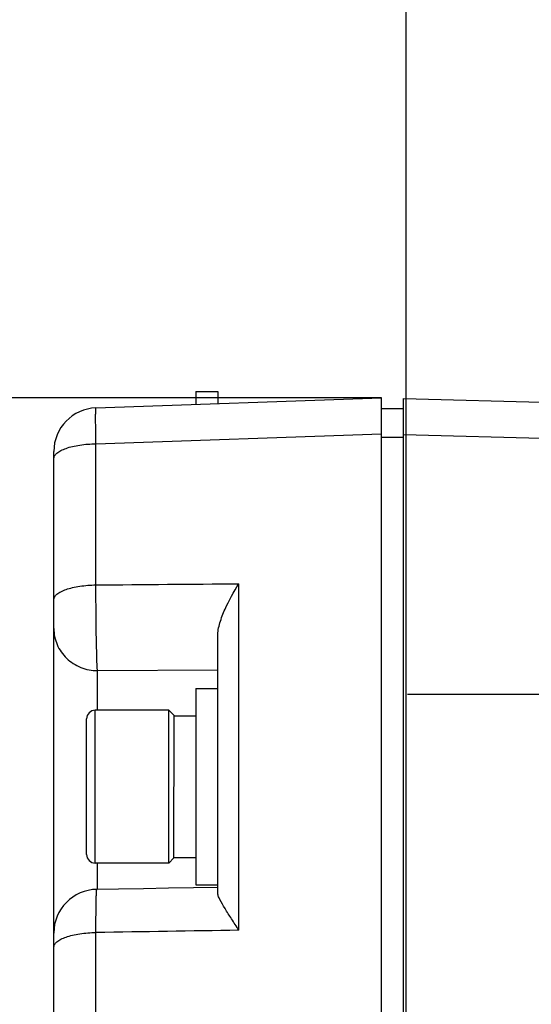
# Model space of a CAD drawing. Header units: millimetres. Extents: x 0 to 420, y 0 to 297.
# Tile 87 of 126: x 217 to 224, y 216 to 230. Entities that reach past the tile are written whole.
import ezdxf

# ---------------------------------------------------------------- set-up
doc = ezdxf.new("R2010")
doc.units = ezdxf.units.MM
doc.header["$LTSCALE"] = 23.1
doc.layers.get('0').update_dxf_attribs({"linetype": 'CONTINUOUS'})
doc.layers.add('03___PRT_ALL_CURVES', color=7, linetype='CONTINUOUS')
doc.layers.add('DIM_PILOTEES', color=7, linetype='CONTINUOUS')
doc.styles.get("Standard").update_dxf_attribs({"font": 'txt', "width": 0.7})
doc.dimstyles.new('DIMSTYLE_3', dxfattribs={"dimtxt": 2.5, "dimasz": 3.5, "dimexe": 2, "dimexo": 0, "dimtad": 1, "dimlfac": 3.333333, "dimdsep": 46, "dimtxsty": 'Standard', "dimblk": '_FILLED', "dimblk1": '_FILLED', "dimblk2": '_FILLED', "dimcen": 0.09, "dimazin": 2, "dimtp": 0.5, "dimtm": 0.5, "dimtfac": 1, "dimtofl": 0, "dimtmove": 0, "dimatfit": 3, "dimldrblk": '_FILLED', "dimfxl": 0, "dimtolj": 1, "dimarcsym": 0})
doc.dimstyles.new('DIMSTYLE_6', dxfattribs={"dimtxt": 2.5, "dimasz": 3.5, "dimexe": 2, "dimexo": 0, "dimtad": 1, "dimdec": 0, "dimlfac": 3.333333, "dimdsep": 46, "dimtxsty": 'Standard', "dimblk": '_FILLED', "dimblk1": '_FILLED', "dimblk2": '_FILLED', "dimcen": 0.09, "dimazin": 2, "dimtp": 0.3, "dimtm": 0.3, "dimtfac": 1, "dimtdec": 0, "dimtofl": 0, "dimtmove": 0, "dimatfit": 3, "dimldrblk": '_FILLED', "dimfxl": 0, "dimtolj": 1, "dimarcsym": 0})

# ---------------------------------------------------------------- blocks, each defined once
blk = doc.blocks.new('_FILLED')
at = {"color": 0, "linetype": 'ByBlock'}
blk.add_solid([(0, 0), (-1, 0.1429), (-1, -0.1429)], dxfattribs=at)
blk = doc.blocks.new('*D11')
at = {"layer": 'DIM_PILOTEES', "color": 2, "linetype": 'Continuous'}
for p, q in [((222.123, 209.546), (222.123, 271.014)), ((251.246, 228.896), (251.246, 271.014)), ((222.123, 269.014), (236.684, 269.014)), ((251.246, 269.014), (236.684, 269.014))]:
    blk.add_line(p, q, dxfattribs=at)
at = {"layer": 'DIM_PILOTEES', "color": 2, "linetype": 'Continuous', "xscale": 3.5, "yscale": 3.5, "zscale": 3.5, "rotation": 180}
blk.add_blockref('_FILLED', (222.123, 269.014), dxfattribs=at)
at = {"layer": 'DIM_PILOTEES', "color": 2, "linetype": 'Continuous', "xscale": 3.5, "yscale": 3.5, "zscale": 3.5}
blk.add_blockref('_FILLED', (251.246, 269.014), dxfattribs=at)
at = {"layer": 'DIM_PILOTEES', "color": 2, "linetype": 'Continuous', "insert": (236.684, 272.139), "char_height": 2.5, "width": 5.89286, "attachment_point": 2, "line_spacing_factor": 0.9}
blk.add_mtext('{\\ftxt;\\W0.0001;\\H0.0001;\\~}{\\ftxt;\\W1.5714285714;\\H2.5; }{\\ftxt;\\W0.0001;\\H0.0001;\\~}', dxfattribs=at)
blk = doc.blocks.new('*D12')
at = {"layer": 'DIM_PILOTEES', "color": 2, "linetype": 'Continuous'}
for p, q in [((221.786, 224.772), (201.062, 224.772)), ((203.062, 224.772), (203.062, 199.797)), ((203.062, 174.822), (203.062, 199.797)), ((221.785, 174.822), (201.062, 174.822))]:
    blk.add_line(p, q, dxfattribs=at)
at = {"layer": 'DIM_PILOTEES', "color": 2, "linetype": 'Continuous', "xscale": 3.5, "yscale": 3.5, "zscale": 3.5}
for p, rotation in [((203.062, 224.772), 90), ((203.062, 174.822), 270)]:
    blk.add_blockref('_FILLED', p, dxfattribs=dict(at, rotation=rotation))
at = {"layer": 'DIM_PILOTEES', "color": 2, "linetype": 'Continuous', "insert": (199.937, 199.797), "char_height": 2.5, "width": 12.85714, "attachment_point": 2, "rotation": 90, "line_spacing_factor": 0.9}
blk.add_mtext('{\\ftxt;\\W0.0001;\\H0.0001;\\~}{\\ftxt;\\W3.4285714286;\\H2.5; }{\\ftxt;\\W0.0001;\\H0.0001;\\~}', dxfattribs=at)

msp = doc.modelspace()

# ---------------------------------------------------------------- linework, layer by layer
at = {"color": 7, "linetype": 'Continuous'}
for p, q in [((219.2359, 224.8619), (219.2359, 224.6829)), ((219.2359, 224.8619), (219.5359, 224.8619)), ((219.5359, 224.8619), (219.5359, 224.6934)), ((217.865, 224.635), (221.7859, 224.7719)), ((221.7851, 174.8219), (221.7859, 224.7719)), ((222.0851, 174.8287), (222.0859, 224.763)), ((222.0859, 224.763), (228.3952, 224.5977)), ((222.0859, 224.6208), (221.7859, 224.6208)), ((217.865, 224.1418), (221.7859, 224.2787)), ((222.0859, 224.2697), (225.0728, 224.1914)), ((217.865, 222.203), (217.865, 224.1418)), ((222.0859, 224.2262), (221.7859, 224.2262)), ((217.2851, 175.5585), (217.2859, 224.0354)), ((219.8254, 217.4589), (219.8254, 222.2198)), ((219.5358, 217.9767), (219.5359, 221.497)), ((217.8859, 221.0259), (219.5359, 221.0351)), ((217.8859, 220.4819), (217.8859, 221.0259)), ((219.2359, 220.7819), (219.2358, 218.0819)), ((219.2359, 220.7819), (219.5359, 220.7819)), ((217.8558, 218.3819), (217.8559, 220.4819)), ((218.8654, 220.4819), (217.8559, 220.4819)), ((218.8653, 218.3819), (218.8654, 220.4819)), ((218.9359, 220.4114), (218.8654, 220.4819)), ((217.7358, 218.502), (217.7359, 220.362)), ((218.9358, 218.4524), (218.9359, 220.4114)), ((218.9359, 220.4069), (219.2359, 220.4069)), ((218.9358, 218.4524), (218.8653, 218.3819)), ((218.9358, 218.4597), (219.2358, 218.4597)), ((218.9358, 218.4577), (219.2358, 218.4577)), ((218.8653, 218.3819), (217.8558, 218.3819)), ((217.8858, 218.0213), (217.8858, 218.3819)), ((219.2358, 218.0819), (219.5358, 218.0819)), ((217.8648, 215.3037), (217.8649, 217.429))]:
    msp.add_line(p, q, dxfattribs=at)
at = {"color": 4, "linetype": 'Continuous'}
msp.add_line((224.0209, 220.6977), (222.1418, 220.6978), dxfattribs=at)
at = {"color": 7, "linetype": 'Continuous'}
msp.add_lwpolyline([(219.5358, 218.0464), (219.2043, 218.0412), (218.8607, 218.0359), (218.5167, 218.0307), (218.1726, 218.0256), (217.8769, 218.0212)], dxfattribs=at)
for centre, radius, start, end in [((217.8859, 224.0354), 0.6, 91.99903, 179.99903), ((217.8559, 220.362), 0.12, 89.99903, 179.99903), ((217.8558, 218.502), 0.12, 179.99903, 269.99903), ((217.8858, 217.4212), 0.6, 90.84836, 179.99903)]:
    msp.add_arc(centre, radius, start, end, dxfattribs=at)
for points, knots in [([(217.865, 224.1418), (217.8643, 224.1765), (217.863, 224.2432), (217.8615, 224.3381), (217.8606, 224.4226), (217.8603, 224.4945), (217.8605, 224.546), (217.861, 224.5795), (217.8615, 224.5989), (217.8621, 224.6137), (217.8627, 224.6253), (217.8638, 224.6307), (217.8642, 224.635), (217.865, 224.635)], [0, 0, 0, 0, 0.2109541, 0.4049277, 0.5773713, 0.7243222, 0.842359, 0.8896608, 0.9287637, 0.9594554, 0.981568, 0.9950126, 1, 1, 1, 1]), ([(217.2859, 223.9368), (217.2859, 223.9503), (217.2956, 223.9806), (217.3317, 224.0185), (217.3861, 224.0525), (217.458, 224.0823), (217.545, 224.1071), (217.6816, 224.133), (217.7904, 224.141), (217.865, 224.1418)], [0, 0, 0, 0, 0.062681, 0.1395797, 0.2375017, 0.3576014, 0.4980106, 0.6551189, 1, 1, 1, 1]), ([(217.2859, 221.9979), (217.2859, 222.0115), (217.2956, 222.0418), (217.3317, 222.0796), (217.3861, 222.1136), (217.4579, 222.1435), (217.545, 222.1683), (217.6816, 222.1941), (217.7904, 222.2021), (217.865, 222.203)], [0, 0, 0, 0, 0.062681, 0.1395797, 0.2375017, 0.3576014, 0.4980106, 0.6551189, 1, 1, 1, 1]), ([(217.8859, 221.0259), (217.8808, 221.0815), (217.876, 221.2328), (217.8692, 221.5029), (217.8655, 221.8395), (217.8647, 222.0807), (217.865, 222.203)], [0, 0, 0, 0, 0.1422977, 0.385492, 0.6884677, 1, 1, 1, 1]), ([(219.5359, 221.497), (219.5359, 221.5596), (219.5618, 221.688), (219.6574, 221.932), (219.7561, 222.1063), (219.8254, 222.2198)], [0, 0, 0, 0, 0.2388769, 0.4922723, 1, 1, 1, 1]), ([(217.2859, 221.6055), (217.2859, 221.53), (217.3175, 221.3765), (217.4518, 221.1839), (217.6512, 221.0557), (217.8079, 221.0259), (217.8859, 221.0259)], [0, 0, 0, 0, 0.2459999, 0.4943525, 0.7460129, 1, 1, 1, 1]), ([(217.8649, 217.429), (217.8648, 217.4707), (217.8648, 217.5507), (217.8652, 217.6647), (217.8661, 217.7662), (217.8674, 217.8526), (217.8689, 217.9143), (217.8704, 217.9546), (217.8715, 217.9779), (217.8727, 217.9957), (217.8738, 218.0095), (217.8751, 218.016), (217.8759, 218.0211), (217.8769, 218.0212)], [0, 0, 0, 0, 0.2109091, 0.404869, 0.5772862, 0.7242278, 0.8422546, 0.8895468, 0.9286526, 0.9593414, 0.9814655, 0.9949331, 1, 1, 1, 1]), ([(219.8254, 217.4589), (219.7928, 217.5115), (219.7292, 217.6109), (219.6401, 217.7498), (219.5769, 217.8548), (219.5441, 217.9285), (219.5358, 217.9618), (219.5358, 217.9767)], [0, 0, 0, 0, 0.3111827, 0.5935588, 0.8309119, 0.9254116, 1, 1, 1, 1]), ([(217.2858, 217.2239), (217.2858, 217.2375), (217.2955, 217.2678), (217.3316, 217.3056), (217.386, 217.3396), (217.4578, 217.3695), (217.5449, 217.3942), (217.6815, 217.4201), (217.7903, 217.4281), (217.8649, 217.429)], [0, 0, 0, 0, 0.062681, 0.1395797, 0.2375017, 0.3576014, 0.4980106, 0.6551189, 1, 1, 1, 1])]:
    msp.add_open_spline(points, degree=3, knots=knots, dxfattribs=at)
for points in [[(217.865, 222.203), (218.5185, 222.2089), (219.1719, 222.2145), (219.8254, 222.2198)], [(219.8254, 217.4589), (219.1719, 217.4486), (218.5184, 217.4387), (217.8649, 217.429)]]:
    msp.add_open_spline(points, degree=3, dxfattribs=at)
at = {"layer": '03___PRT_ALL_CURVES', "color": 4, "linetype": 'Continuous'}
msp.add_line((221.7851, 174.8208), (221.7859, 224.7624), dxfattribs=at)

# ---------------------------------------------------------------- dimensions: what is measured, and where the dimension line sits
at = {"layer": 'DIM_PILOTEES', "color": 2, "linetype": 'Continuous'}
for base, p1, p2, angle, text, dimstyle, picture, middle in [((222.123, 269.0137), (251.2455, 228.8955), (222.123, 209.5458), 180, '{\\ftxt;\\W0.0001;\\H0.0001;\\~}{\\ftxt;\\W1.5714285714;\\H2.5; }{\\ftxt;\\W0.0001;\\H0.0001;\\~}', 'DIMSTYLE_6', '*D11', (236.3271, 269.0137)), ((203.0616, 174.8219), (221.7859, 224.7719), (221.7851, 174.8219), 270, '{\\ftxt;\\W0.0001;\\H0.0001;\\~}{\\ftxt;\\W3.4285714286;\\H2.5; }{\\ftxt;\\W0.0001;\\H0.0001;\\~}', 'DIMSTYLE_3', '*D12', (203.0616, 199.4397))]:
    dim = msp.add_linear_dim(base=base, p1=p1, p2=p2, angle=angle, text=text, dimstyle=dimstyle, dxfattribs=at)
    dim.commit()
    dim.dimension.update_dxf_attribs({"geometry": picture, "text_midpoint": middle, "dimtype": 160})

doc.saveas('drawing.dxf')
